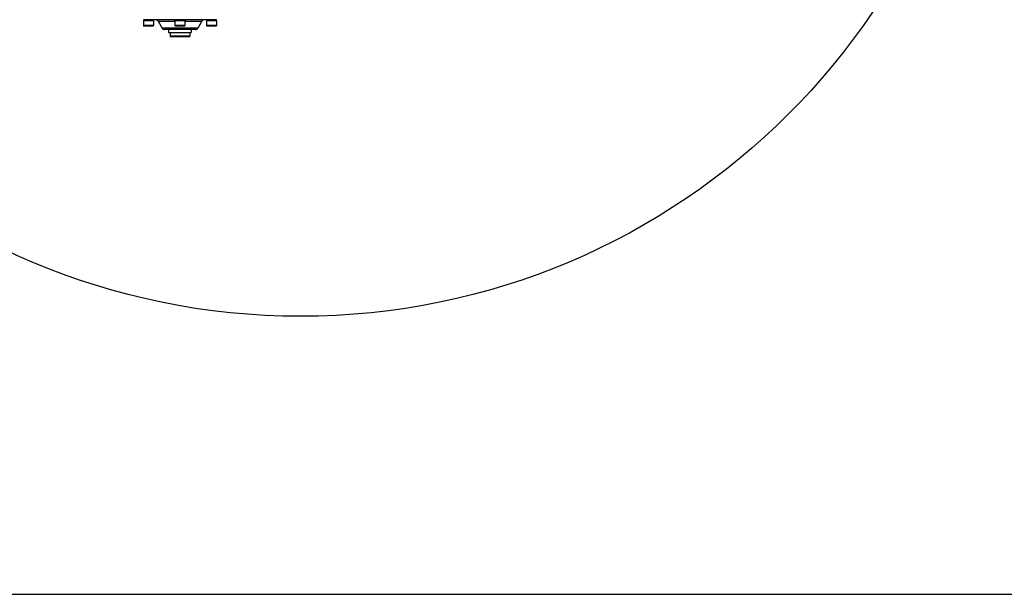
# Model space of a CAD drawing. Header units: millimetres. Extents: x 0 to 5940, y 0 to 4200.
# Tile 25 of 87: x 2521 to 3215, y 0 to 405. Entities that reach past the tile are written whole.
import ezdxf

# ---------------------------------------------------------------- set-up
doc = ezdxf.new("R2010")
doc.units = ezdxf.units.MM
doc.header["$LTSCALE"] = 326.7
doc.layers.get('0').update_dxf_attribs({"linetype": 'CONTINUOUS'})
for name, color, linetype in [('304104000212DXF_CONTINUOUS_LINE', 7, 'CONTINUOUS'), ('501023000069DXF_CONTINUOUS_LINE', 7, 'CONTINUOUS'), ('604006000001DXF_CONTINUOUS_LINE', 7, 'CONTINUOUS'), ('604007000001DXF_CONTINUOUS_LINE', 7, 'CONTINUOUS'), ('626001000001DXF_CONTINUOUS_LINE', 7, 'CONTINUOUS'), ('RB15-1-B-JSZL_DXF_FORMAT', 7, 'CONTINUOUS')]:
    doc.layers.add(name, color=color, linetype=linetype)

msp = doc.modelspace()

# ---------------------------------------------------------------- linework, layer by layer
at = {"color": 2, "linetype": 'Continuous'}
msp.add_circle((2718.902, 681.882), 486, dxfattribs=at)
at = {"layer": '304104000212DXF_CONTINUOUS_LINE', "color": 7, "linetype": 'Continuous'}
for p, q in [((2659.552, 404.882), (2608.152, 404.882)), ((2618.388, 403.882), (2621.275, 398.882)), ((2649.316, 403.882), (2646.429, 398.882)), ((2644.697, 397.882), (2623.007, 397.882))]:
    msp.add_line(p, q, dxfattribs=at)
at = {"layer": '304104000212DXF_CONTINUOUS_LINE', "color": 9, "linetype": 'Continuous'}
for p, q in [((2618.388, 403.882), (2630.352, 403.882)), ((2637.352, 403.882), (2649.316, 403.882)), ((2646.429, 398.882), (2621.275, 398.882))]:
    msp.add_line(p, q, dxfattribs=at)
at = {"layer": '304104000212DXF_CONTINUOUS_LINE', "color": 7, "linetype": 'Continuous'}
for centre, start, end in [((2616.656, 402.882), 30, 90), ((2651.048, 402.882), 90, 150), ((2623.007, 399.882), 210, 270), ((2644.697, 399.882), 270, 330)]:
    msp.add_arc(centre, 2, start, end, dxfattribs=at)
at = {"layer": '501023000069DXF_CONTINUOUS_LINE', "color": 7, "linetype": 'Continuous'}
for p, q in [((2608.102, 404.382), (2608.102, 400.782)), ((2615.102, 404.382), (2608.102, 404.382)), ((2615.102, 404.382), (2615.102, 400.782)), ((2630.352, 404.382), (2630.352, 400.782)), ((2637.352, 404.382), (2630.352, 404.382)), ((2637.352, 404.382), (2637.352, 400.782)), ((2652.602, 404.382), (2652.602, 400.782)), ((2659.602, 404.382), (2652.602, 404.382)), ((2659.602, 404.382), (2659.602, 400.782)), ((2614.702, 400.382), (2608.502, 400.382)), ((2636.952, 400.382), (2630.752, 400.382)), ((2659.202, 400.382), (2653.002, 400.382))]:
    msp.add_line(p, q, dxfattribs=at)
at = {"layer": '501023000069DXF_CONTINUOUS_LINE', "color": 9, "linetype": 'Continuous'}
for p, q in [((2615.102, 400.782), (2608.102, 400.782)), ((2637.352, 400.782), (2630.352, 400.782)), ((2659.602, 400.782), (2652.602, 400.782))]:
    msp.add_line(p, q, dxfattribs=at)
at = {"layer": '501023000069DXF_CONTINUOUS_LINE', "color": 7, "linetype": 'Continuous'}
for centre, start, end in [((2608.502, 400.782), 180, 270), ((2614.702, 400.782), 270, 360), ((2630.752, 400.782), 180, 270), ((2636.952, 400.782), 270, 360), ((2653.002, 400.782), 180, 270), ((2659.202, 400.782), 270, 360)]:
    msp.add_arc(centre, 0.4, start, end, dxfattribs=at)
at = {"layer": '604006000001DXF_CONTINUOUS_LINE', "color": 7, "linetype": 'Continuous'}
for p, q in [((2608.321, 404.882), (2608.102, 404.432)), ((2608.102, 404.432), (2608.205, 404.382)), ((2608.102, 404.432), (2615.102, 404.432)), ((2614.883, 404.882), (2615.102, 404.432)), ((2615.102, 404.432), (2614.998, 404.382)), ((2630.571, 404.882), (2630.352, 404.432)), ((2630.352, 404.432), (2630.455, 404.382)), ((2630.352, 404.432), (2637.352, 404.432)), ((2637.133, 404.882), (2637.352, 404.432)), ((2637.352, 404.432), (2637.248, 404.382)), ((2652.821, 404.882), (2652.602, 404.432)), ((2652.602, 404.432), (2652.705, 404.382)), ((2652.602, 404.432), (2659.602, 404.432)), ((2659.383, 404.882), (2659.602, 404.432)), ((2659.602, 404.432), (2659.498, 404.382))]:
    msp.add_line(p, q, dxfattribs=at)
at = {"layer": '604007000001DXF_CONTINUOUS_LINE', "color": 7, "linetype": 'Continuous'}
for p, q in [((2625.852, 397.882), (2625.852, 395.882)), ((2625.852, 395.882), (2641.852, 395.882)), ((2641.852, 397.882), (2641.852, 395.882))]:
    msp.add_line(p, q, dxfattribs=at)
at = {"layer": '626001000001DXF_CONTINUOUS_LINE', "color": 7, "linetype": 'Continuous'}
for p, q in [((2626.852, 395.882), (2626.852, 393.182)), ((2640.852, 395.882), (2640.852, 393.182)), ((2640.552, 392.882), (2627.152, 392.882))]:
    msp.add_line(p, q, dxfattribs=at)
at = {"layer": '626001000001DXF_CONTINUOUS_LINE', "color": 9, "linetype": 'Continuous'}
msp.add_line((2640.852, 393.182), (2626.852, 393.182), dxfattribs=at)
at = {"layer": '626001000001DXF_CONTINUOUS_LINE', "color": 7, "linetype": 'Continuous'}
for centre, start, end in [((2627.152, 393.182), 180, 270), ((2640.552, 393.182), 270, 360)]:
    msp.add_arc(centre, 0.3, start, end, dxfattribs=at)
at = {"layer": 'RB15-1-B-JSZL_DXF_FORMAT', "color": 7, "linetype": 'Continuous'}
msp.add_line((0, 0), (5940, 0), dxfattribs=at)

doc.saveas('drawing.dxf')
